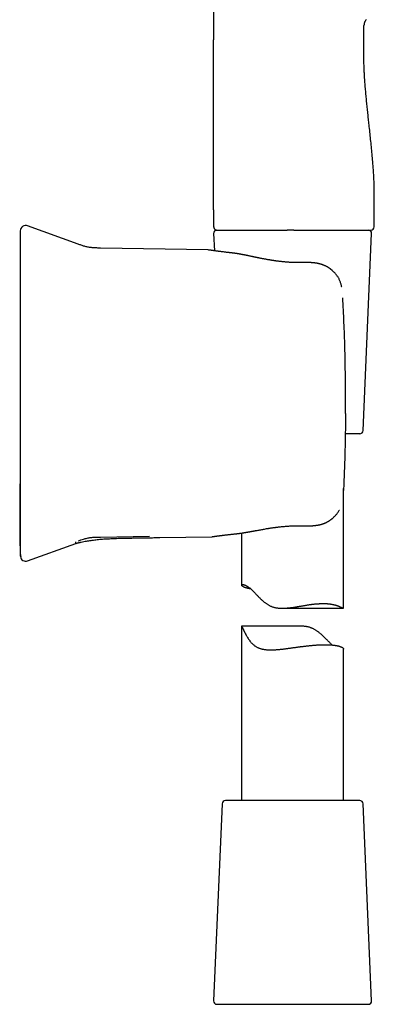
# Model space of a CAD drawing. Header units: millimetres. Extents: x 8 to 822, y 12 to 761.
# Tile 24 of 27: x 579 to 631, y 465 to 610. Entities that reach past the tile are written whole.
import ezdxf

# ---------------------------------------------------------------- set-up
doc = ezdxf.new("R2010")
doc.units = ezdxf.units.MM

msp = doc.modelspace()

# ---------------------------------------------------------------- linework, layer by layer
at = {"color": 7, "linetype": 'Continuous', "lineweight": 30}
for p, q in [((607.71, 726.18), (607.71, 606.78)), ((629.83, 606.78), (629.83, 608.89)), ((607.71, 581.78), (607.71, 579.28)), ((631.33, 579.28), (631.33, 581.78)), ((587.76, 576.72), (580.33, 579.42)), ((608.15, 578.78), (608.21, 578.78)), ((608.2, 578.78), (610.8, 578.78)), ((619.51, 578.78), (620.13, 578.78)), ((620.13, 578.78), (630.83, 578.78)), ((607.7, 578.26), (607.81, 575.74)), ((629.7, 549.26), (630.96, 578.26)), ((606.9, 575.86), (591.06, 576.14)), ((607, 575.85), (606.9, 575.86)), ((620.93, 574), (620.92, 574)), ((626.71, 568.83), (626.71, 568.83)), ((629.2, 548.78), (627.08, 548.78)), ((626.83, 523.14), (626.83, 540.75)), ((591.06, 533.59), (598.27, 533.72)), ((599.78, 533.5), (607.43, 533.64)), ((611.83, 534.18), (611.83, 526.51)), ((580.33, 530.07), (587.41, 532.65)), ((579.31, 530.74), (579.31, 530.74)), ((617.82, 523.1), (626.8, 523.1)), ((611.83, 520.46), (611.83, 494.78)), ((620.45, 520.46), (611.84, 520.46)), ((626.83, 494.78), (626.83, 517.1)), ((625.61, 494.78), (609.46, 494.78)), ((629.2, 494.78), (625.61, 494.78)), ((608.96, 494.3), (607.7, 465.3)), ((630.96, 465.3), (629.7, 494.3)), ((608.2, 464.78), (630.46, 464.78))]:
    msp.add_line(p, q, dxfattribs=at)
at = {"color": 7, "linetype": 'Continuous', "lineweight": 30, "flags": 128}
msp.add_lwpolyline([(607.71, 581.78), (607.71, 590.28), (607.71, 595.78), (607.71, 601.28), (607.71, 606.78)], dxfattribs=at)
at = {"color": 7, "linetype": 'Continuous', "lineweight": 30}
for centre, radius, start, end in [((580.06, 578.67), 0.8, 69.9494, 180), ((608.2, 578.28), 0.5, 90, 182.4813), ((630.46, 578.28), 0.5, 357.5187, 90), ((630.83, 579.28), 0.5, 270, 0), ((629.2, 549.28), 0.5, 270, 357.5187), ((580.06, 530.82), 0.8, 187.6436, 290.0413), ((609.46, 494.28), 0.5, 90, 177.5187), ((629.2, 494.28), 0.5, 2.4813, 90), ((608.2, 465.28), 0.5, 177.5187, 270), ((630.46, 465.28), 0.5, 270, 2.4813)]:
    msp.add_arc(centre, radius, start, end, dxfattribs=at)
for points, knots in [([(630.13, 609.77), (630.1, 609.73), (630.06, 609.67), (630, 609.56), (629.94, 609.46), (629.9, 609.35), (629.87, 609.25), (629.85, 609.15), (629.84, 609.06), (629.83, 608.97), (629.83, 608.91), (629.83, 608.89)], [0, 0, 0, 0, 0.1274503, 0.2560089, 0.3826335, 0.5045379, 0.619569, 0.7247059, 0.8220895, 0.9129966, 1, 1, 1, 1]), ([(631.33, 581.78), (631.33, 582.05), (631.33, 582.59), (631.35, 583.39), (631.35, 584.19), (631.34, 584.99), (631.32, 585.78), (631.28, 586.56), (631.24, 587.34), (631.18, 588.11), (631.11, 588.98), (631.03, 589.96), (630.92, 591.05), (630.81, 592.13), (630.7, 593.21), (630.59, 594.21), (630.49, 595.14), (630.4, 595.99), (630.31, 596.85), (630.22, 597.71), (630.14, 598.57), (630.06, 599.44), (629.99, 600.31), (629.93, 601.12), (629.89, 601.88), (629.85, 602.57), (629.83, 603.27), (629.82, 603.97), (629.81, 604.67), (629.82, 605.37), (629.83, 606.08), (629.83, 606.55), (629.83, 606.78)], [0, 0, 0, 0, 0.032087, 0.064132, 0.096112, 0.127996, 0.159757, 0.190826, 0.221771, 0.252587, 0.283274, 0.326914, 0.370361, 0.413658, 0.456854, 0.5, 0.534319, 0.568662, 0.603057, 0.637527, 0.672097, 0.706788, 0.741624, 0.776625, 0.804242, 0.831959, 0.859774, 0.887687, 0.915687, 0.943752, 0.97186, 1, 1, 1, 1]), ([(579.26, 578.67), (579.26, 578.67), (579.26, 578.67), (579.26, 578.65), (579.26, 578.63), (579.26, 578.59), (579.26, 578.54), (579.26, 578.47), (579.26, 578.39), (579.26, 578.3), (579.26, 578.19), (579.26, 578.08), (579.26, 577.96), (579.26, 577.82), (579.26, 577.72), (579.26, 577.67)], [0, 0, 0, 0, 0.0379219, 0.120131, 0.2022888, 0.2844066, 0.3664954, 0.4485665, 0.5306311, 0.6127004, 0.6900945, 0.7675121, 0.8449626, 0.9224555, 1, 1, 1, 1]), ([(607.71, 579.28), (607.71, 579.26), (607.71, 579.22), (607.72, 579.16), (607.74, 579.1), (607.77, 579.05), (607.79, 579.01), (607.82, 578.97), (607.86, 578.93), (607.89, 578.89), (607.94, 578.86), (607.98, 578.84), (608.03, 578.81), (608.07, 578.8), (608.1, 578.79), (608.1, 578.79)], [0, 0, 0, 0, 0.089254, 0.182377, 0.278844, 0.353013, 0.428353, 0.504494, 0.581043, 0.657591, 0.733733, 0.809072, 0.883241, 0.979708, 1, 1, 1, 1]), ([(607.72, 579.28), (607.72, 579.26), (607.72, 579.23), (607.73, 579.18), (607.74, 579.14), (607.75, 579.1), (607.77, 579.05), (607.8, 579), (607.84, 578.95), (607.88, 578.91), (607.91, 578.88), (607.94, 578.86), (607.97, 578.85), (607.99, 578.84), (608, 578.83), (608.01, 578.83), (608.03, 578.82), (608.05, 578.81), (608.07, 578.8), (608.1, 578.79), (608.13, 578.79), (608.16, 578.78), (608.17, 578.78), (608.19, 578.78)], [0, 0, 0, 0, 0.058519, 0.108762, 0.149536, 0.180615, 0.239264, 0.29962, 0.360383, 0.421092, 0.461623, 0.501399, 0.533386, 0.551111, 0.563909, 0.576351, 0.59053, 0.626345, 0.674217, 0.73519, 0.809705, 0.897951, 1, 1, 1, 1]), ([(608.21, 578.78), (608.21, 578.78), (608.21, 578.78), (608.22, 578.78), (608.22, 578.78), (608.23, 578.78), (608.24, 578.78), (608.25, 578.78), (608.28, 578.78), (608.33, 578.78), (608.4, 578.78), (608.49, 578.78), (608.6, 578.78), (608.75, 578.78), (608.94, 578.78), (609.17, 578.78), (609.41, 578.78), (609.66, 578.78), (609.9, 578.78), (610.13, 578.78), (610.36, 578.78), (610.61, 578.78), (610.87, 578.78), (611.14, 578.78), (611.43, 578.78), (611.72, 578.78), (612.02, 578.78), (612.32, 578.78), (612.58, 578.78), (612.78, 578.78), (612.93, 578.78), (613.07, 578.78), (613.21, 578.78), (613.35, 578.78), (613.52, 578.78), (613.63, 578.78), (613.7, 578.78)], [0, 0, 0, 0, 0.0165, 0.031181, 0.044045, 0.055092, 0.065243, 0.078086, 0.108867, 0.139912, 0.176507, 0.213163, 0.249928, 0.299691, 0.349449, 0.399328, 0.449455, 0.499955, 0.535592, 0.571181, 0.606767, 0.642395, 0.678109, 0.713956, 0.749979, 0.786178, 0.821434, 0.855796, 0.888961, 0.90426, 0.920305, 0.937101, 0.948973, 0.963336, 0.980345, 1, 1, 1, 1]), ([(613.7, 578.78), (613.74, 578.78), (613.84, 578.78), (613.98, 578.78), (614.13, 578.78), (614.28, 578.78), (614.44, 578.78), (614.59, 578.78), (614.74, 578.78), (614.88, 578.78), (615.03, 578.78), (615.18, 578.78), (615.28, 578.78), (615.33, 578.78)], [0, 0, 0, 0, 0.08784, 0.178167, 0.271018, 0.366427, 0.464424, 0.557562, 0.644777, 0.735418, 0.82009, 0.907653, 1, 1, 1, 1]), ([(615.33, 578.78), (615.39, 578.78), (615.5, 578.78), (615.66, 578.78), (615.81, 578.78), (615.94, 578.78), (616.05, 578.78), (616.17, 578.78), (616.34, 578.78), (616.57, 578.78), (616.84, 578.78), (617.07, 578.78), (617.25, 578.78), (617.39, 578.78), (617.52, 578.78), (617.64, 578.78), (617.76, 578.78), (617.87, 578.78), (618.01, 578.78), (618.17, 578.78), (618.35, 578.78), (618.48, 578.78), (618.55, 578.78)], [0, 0, 0, 0, 0.057035, 0.108723, 0.155067, 0.196068, 0.231729, 0.26782, 0.31096, 0.39234, 0.476729, 0.563564, 0.605767, 0.646915, 0.687013, 0.72607, 0.760534, 0.791798, 0.834437, 0.883348, 0.938535, 1, 1, 1, 1]), ([(619.51, 578.78), (619.42, 578.78), (619.24, 578.78), (618.99, 578.78), (618.76, 578.78), (618.62, 578.78), (618.55, 578.78)], [0, 0, 0, 0, 0.280083, 0.559971, 0.779912, 1, 1, 1, 1]), ([(579.26, 577.99), (579.26, 577.76), (579.26, 577.18), (579.26, 576.26), (579.26, 575.22), (579.26, 574.19), (579.26, 573.19), (579.26, 572.2), (579.26, 571.24), (579.26, 570.29), (579.26, 569.34), (579.26, 568.41), (579.26, 567.48), (579.26, 566.57), (579.26, 565.68), (579.26, 564.79), (579.26, 563.93), (579.26, 563.08), (579.26, 562.24), (579.26, 561.41), (579.26, 560.61), (579.26, 559.81), (579.26, 559.03), (579.26, 558.27), (579.26, 557.54), (579.25, 556.85), (579.25, 556.19), (579.25, 555.54), (579.25, 554.9), (579.25, 554.28), (579.25, 553.65), (579.25, 553.01), (579.25, 552.38), (579.25, 551.76), (579.25, 551.15), (579.25, 550.56), (579.25, 549.99), (579.25, 549.43), (579.25, 548.89), (579.24, 548.36), (579.24, 547.85), (579.24, 547.34), (579.24, 546.85), (579.24, 546.37), (579.24, 545.91), (579.24, 545.46), (579.23, 545.03), (579.23, 544.61), (579.23, 544.2), (579.23, 543.81), (579.23, 543.44), (579.22, 543.08), (579.22, 542.74), (579.22, 542.42), (579.22, 542.12), (579.22, 541.84), (579.22, 541.58), (579.21, 541.32), (579.21, 541.08), (579.21, 540.86), (579.21, 540.65), (579.21, 540.45), (579.21, 540.26), (579.21, 540.09), (579.2, 539.91), (579.2, 539.71), (579.2, 539.48), (579.2, 539.23), (579.2, 538.93), (579.19, 538.59), (579.19, 538.24), (579.18, 537.92), (579.18, 537.63), (579.18, 537.38), (579.18, 537.12), (579.17, 536.86), (579.17, 536.59), (579.17, 536.33), (579.17, 536.06), (579.17, 535.79), (579.17, 535.58), (579.17, 535.43), (579.17, 535.35), (579.17, 535.27), (579.17, 535.21), (579.17, 535.15), (579.17, 535.11), (579.17, 535.08), (579.17, 535.05), (579.17, 535), (579.17, 534.95), (579.17, 534.9), (579.17, 534.83), (579.17, 534.76), (579.17, 534.67), (579.17, 534.57), (579.17, 534.47), (579.18, 534.36), (579.18, 534.23), (579.18, 534.07), (579.18, 533.88), (579.19, 533.69), (579.19, 533.52), (579.19, 533.4), (579.19, 533.31), (579.19, 533.23), (579.2, 533.17), (579.2, 533.11), (579.2, 533.07), (579.2, 533.03), (579.2, 533.01), (579.2, 533), (579.2, 533), (579.2, 532.99), (579.2, 532.99), (579.2, 532.99), (579.2, 532.98), (579.2, 532.98), (579.2, 532.97), (579.2, 532.96), (579.2, 532.95), (579.2, 532.94), (579.2, 532.93), (579.2, 532.92), (579.2, 532.91), (579.21, 532.91), (579.21, 532.9), (579.21, 532.89), (579.21, 532.88), (579.21, 532.87), (579.21, 532.87), (579.21, 532.86), (579.21, 532.86), (579.21, 532.85), (579.21, 532.84), (579.21, 532.83), (579.21, 532.81), (579.21, 532.79), (579.21, 532.76), (579.21, 532.73), (579.21, 532.7), (579.21, 532.67), (579.21, 532.63), (579.21, 532.59), (579.21, 532.54), (579.21, 532.5), (579.21, 532.45), (579.21, 532.39), (579.21, 532.33), (579.21, 532.27), (579.22, 532.21), (579.22, 532.14), (579.22, 532.07), (579.22, 531.99), (579.22, 531.92), (579.22, 531.84), (579.22, 531.77), (579.22, 531.7), (579.22, 531.62), (579.23, 531.54), (579.23, 531.47), (579.23, 531.41), (579.23, 531.36), (579.23, 531.32), (579.23, 531.29), (579.23, 531.26), (579.23, 531.23), (579.23, 531.2), (579.23, 531.16), (579.23, 531.13), (579.23, 531.1), (579.24, 531.07), (579.24, 531.04), (579.24, 531.01), (579.24, 530.99), (579.24, 530.97), (579.25, 530.95), (579.25, 530.94), (579.25, 530.93), (579.25, 530.92), (579.25, 530.91), (579.25, 530.91), (579.25, 530.9), (579.25, 530.9), (579.25, 530.89), (579.25, 530.89), (579.25, 530.88), (579.26, 530.87), (579.26, 530.87), (579.26, 530.86), (579.26, 530.85), (579.26, 530.84), (579.26, 530.83), (579.26, 530.82), (579.26, 530.82), (579.26, 530.81), (579.26, 530.8), (579.26, 530.8), (579.26, 530.8), (579.26, 530.79), (579.26, 530.78), (579.26, 530.77), (579.27, 530.76), (579.27, 530.74), (579.27, 530.73), (579.27, 530.72), (579.27, 530.72)], [0, 0, 0, 0, 0.012577, 0.032072, 0.051296, 0.070249, 0.088931, 0.107016, 0.124839, 0.142401, 0.159701, 0.177085, 0.194197, 0.211036, 0.227603, 0.243898, 0.259921, 0.275671, 0.29115, 0.306356, 0.32129, 0.335952, 0.350341, 0.364458, 0.378304, 0.390756, 0.402979, 0.414974, 0.42674, 0.438278, 0.449587, 0.461636, 0.473415, 0.484923, 0.49616, 0.507126, 0.517633, 0.527878, 0.537861, 0.547584, 0.557235, 0.566614, 0.575721, 0.584556, 0.593119, 0.60141, 0.609428, 0.617175, 0.62465, 0.631852, 0.638783, 0.645441, 0.651828, 0.657942, 0.663308, 0.668446, 0.673355, 0.678036, 0.682489, 0.686713, 0.690599, 0.69427, 0.697726, 0.700966, 0.703998, 0.707985, 0.71212, 0.716405, 0.722377, 0.728617, 0.735127, 0.741905, 0.74645, 0.751109, 0.755881, 0.760767, 0.765732, 0.770648, 0.775506, 0.78078, 0.786001, 0.787632, 0.789219, 0.790656, 0.791936, 0.79306, 0.793684, 0.79428, 0.795007, 0.795887, 0.796921, 0.798111, 0.799455, 0.800955, 0.803042, 0.805218, 0.807458, 0.80976, 0.812125, 0.816075, 0.820188, 0.824466, 0.828907, 0.831076, 0.833003, 0.834687, 0.836129, 0.837327, 0.838282, 0.838994, 0.839465, 0.839611, 0.839699, 0.839736, 0.839774, 0.839864, 0.839981, 0.84013, 0.840532, 0.841296, 0.842325, 0.843623, 0.845191, 0.84703, 0.84914, 0.851521, 0.854174, 0.857098, 0.859765, 0.862623, 0.865674, 0.868916, 0.872351, 0.875878, 0.879281, 0.882553, 0.886483, 0.890208, 0.893733, 0.897059, 0.900189, 0.902976, 0.905594, 0.908049, 0.910346, 0.912491, 0.914493, 0.916362, 0.91811, 0.919753, 0.92131, 0.922802, 0.924253, 0.92569, 0.927139, 0.928552, 0.929892, 0.931163, 0.932364, 0.934039, 0.935569, 0.936512, 0.937399, 0.938246, 0.938901, 0.939588, 0.94032, 0.941107, 0.942254, 0.943527, 0.944936, 0.946817, 0.948916, 0.951239, 0.953792, 0.956578, 0.958976, 0.961528, 0.964233, 0.967092, 0.970106, 0.973271, 0.976357, 0.979517, 0.982431, 0.9851, 0.987523, 0.989701, 0.991539, 0.993156, 0.994555, 0.995737, 0.996701, 0.997451, 0.997876, 0.998189, 0.998307, 0.998404, 0.998485, 0.998562, 0.998664, 0.998902, 0.999148, 0.999466, 0.999906, 1, 1, 1, 1]), ([(579.26, 577.67), (579.26, 577.65), (579.26, 577.61), (579.26, 577.54), (579.26, 577.45), (579.26, 577.35), (579.26, 577.24), (579.26, 577.12), (579.26, 576.98), (579.26, 576.84), (579.26, 576.68), (579.26, 576.51), (579.26, 576.32), (579.26, 576.12), (579.26, 575.92), (579.26, 575.7), (579.26, 575.47), (579.26, 575.23), (579.26, 574.98), (579.26, 574.72), (579.26, 574.45), (579.26, 574.17), (579.26, 573.87), (579.26, 573.57), (579.26, 573.26), (579.26, 572.95), (579.26, 572.63), (579.26, 572.31), (579.26, 571.97), (579.26, 571.63), (579.26, 571.28), (579.26, 570.93), (579.26, 570.57), (579.26, 570.21), (579.26, 569.85), (579.26, 569.48), (579.26, 569.11), (579.26, 568.87), (579.26, 568.74)], [0, 0, 0, 0, 0.02816, 0.056259, 0.084332, 0.112412, 0.140499, 0.167999, 0.195436, 0.222846, 0.25026, 0.278291, 0.306222, 0.334091, 0.361934, 0.389951, 0.417529, 0.445032, 0.472497, 0.49996, 0.527896, 0.55585, 0.583863, 0.611974, 0.639974, 0.667308, 0.694683, 0.722137, 0.749702, 0.777594, 0.805498, 0.833447, 0.861477, 0.889579, 0.917151, 0.944724, 0.972329, 1, 1, 1, 1]), ([(591.06, 576.14), (590.97, 576.14), (590.79, 576.14), (590.52, 576.15), (590.25, 576.16), (589.98, 576.18), (589.71, 576.2), (589.45, 576.24), (589.19, 576.28), (588.94, 576.34), (588.7, 576.4), (588.46, 576.47), (588.23, 576.55), (587.99, 576.63), (587.84, 576.69), (587.76, 576.72)], [0, 0, 0, 0, 0.0798106, 0.1596525, 0.2395567, 0.3195811, 0.3998214, 0.4802684, 0.5607001, 0.6342301, 0.7074997, 0.7806368, 0.853741, 0.9268587, 1, 1, 1, 1]), ([(610.39, 575.42), (610.38, 575.42), (610.34, 575.42), (610.3, 575.43), (610.26, 575.43), (610.23, 575.44), (610.21, 575.44), (610.19, 575.44), (610.17, 575.44), (610.13, 575.45), (610.09, 575.45), (610.04, 575.46), (609.98, 575.47), (609.91, 575.47), (609.84, 575.48), (609.77, 575.49), (609.69, 575.5), (609.57, 575.51), (609.39, 575.53), (609.18, 575.56), (608.97, 575.59), (608.78, 575.61), (608.61, 575.63), (608.44, 575.65), (608.28, 575.68), (608.13, 575.7), (607.99, 575.71), (607.86, 575.73), (607.74, 575.75), (607.63, 575.76), (607.53, 575.78), (607.45, 575.79), (607.37, 575.8), (607.31, 575.81), (607.26, 575.82), (607.22, 575.82), (607.19, 575.83), (607.16, 575.83), (607.14, 575.83), (607.12, 575.84), (607.1, 575.84), (607.08, 575.84), (607.06, 575.85), (607.04, 575.85), (607.03, 575.85), (607.01, 575.85), (607.01, 575.85), (607, 575.85), (607, 575.85)], [0, 0, 0, 0, 0.008374, 0.015446, 0.021216, 0.025683, 0.028848, 0.030817, 0.035337, 0.040581, 0.047768, 0.05598, 0.065218, 0.076255, 0.08847, 0.10127, 0.114156, 0.127126, 0.16623, 0.206089, 0.246705, 0.283614, 0.320986, 0.358325, 0.395593, 0.432793, 0.469929, 0.50604, 0.542067, 0.577991, 0.613167, 0.647115, 0.679837, 0.711335, 0.733608, 0.755227, 0.776192, 0.789106, 0.803435, 0.819179, 0.836336, 0.855301, 0.875738, 0.897646, 0.921027, 0.945879, 0.972203, 1, 1, 1, 1]), ([(620.93, 574), (620.84, 573.99), (620.67, 573.99), (620.43, 573.99), (620.19, 573.99), (619.96, 573.99), (619.75, 573.99), (619.54, 574), (619.34, 574.01), (619.15, 574.02), (618.96, 574.03), (618.79, 574.04), (618.63, 574.05), (618.46, 574.06), (618.28, 574.08), (618.08, 574.1), (617.88, 574.12), (617.67, 574.14), (617.46, 574.17), (617.28, 574.19), (617.13, 574.21), (617.03, 574.22), (616.92, 574.23), (616.83, 574.25), (616.74, 574.26), (616.67, 574.27), (616.61, 574.28), (616.56, 574.29), (616.51, 574.29), (616.46, 574.3), (616.4, 574.31), (616.32, 574.32), (616.23, 574.34), (616.14, 574.35), (616.02, 574.37), (615.87, 574.4), (615.68, 574.43), (615.49, 574.46), (615.3, 574.5), (615.09, 574.54), (614.9, 574.57), (614.72, 574.61), (614.56, 574.64), (614.42, 574.67), (614.28, 574.7), (614.16, 574.72), (614.06, 574.74), (613.97, 574.76), (613.88, 574.78), (613.78, 574.8), (613.68, 574.82), (613.57, 574.85), (613.46, 574.87), (613.34, 574.89), (613.21, 574.92), (613.08, 574.95), (612.95, 574.98), (612.83, 575), (612.74, 575.02), (612.65, 575.04), (612.58, 575.05), (612.51, 575.07), (612.45, 575.08), (612.39, 575.09), (612.32, 575.1), (612.25, 575.12), (612.17, 575.13), (612.07, 575.15), (611.97, 575.17), (611.88, 575.19), (611.81, 575.2), (611.75, 575.21), (611.71, 575.22), (611.66, 575.23), (611.63, 575.24), (611.6, 575.24), (611.57, 575.25), (611.53, 575.25), (611.49, 575.26), (611.43, 575.27), (611.38, 575.28), (611.32, 575.29), (611.25, 575.3), (611.18, 575.31), (611.12, 575.32), (611.05, 575.33), (611, 575.34), (610.96, 575.35), (610.93, 575.35), (610.91, 575.35), (610.88, 575.36), (610.86, 575.36), (610.83, 575.36), (610.79, 575.37), (610.74, 575.38), (610.69, 575.38), (610.63, 575.39), (610.58, 575.4), (610.52, 575.4), (610.46, 575.41), (610.42, 575.42), (610.39, 575.42)], [0, 0, 0, 0, 0.02226, 0.043592, 0.06399, 0.083452, 0.101974, 0.119554, 0.136191, 0.153399, 0.169461, 0.184375, 0.19814, 0.210756, 0.227739, 0.244816, 0.262413, 0.280532, 0.299175, 0.318344, 0.327712, 0.337201, 0.346589, 0.355089, 0.362633, 0.36911, 0.374662, 0.379289, 0.38299, 0.386815, 0.39243, 0.399814, 0.407685, 0.415883, 0.424409, 0.440416, 0.457155, 0.474567, 0.492656, 0.511446, 0.530835, 0.546781, 0.561788, 0.575851, 0.58896, 0.601112, 0.609985, 0.618262, 0.626641, 0.636279, 0.647197, 0.657274, 0.668244, 0.680108, 0.692868, 0.706527, 0.721035, 0.731912, 0.741762, 0.750585, 0.758377, 0.765139, 0.770867, 0.777392, 0.784252, 0.791774, 0.80035, 0.810518, 0.821807, 0.833995, 0.839381, 0.844924, 0.850536, 0.855376, 0.8594, 0.862356, 0.865301, 0.869293, 0.87415, 0.879875, 0.886311, 0.892701, 0.900622, 0.908305, 0.91575, 0.922956, 0.929675, 0.933529, 0.936943, 0.939917, 0.94245, 0.944909, 0.947957, 0.952981, 0.958905, 0.965042, 0.971328, 0.977763, 0.984557, 0.991968, 1, 1, 1, 1]), ([(626.56, 570.37), (626.56, 570.37), (626.55, 570.45), (626.52, 570.6), (626.46, 570.82), (626.4, 571.03), (626.32, 571.23), (626.24, 571.42), (626.16, 571.6), (626.06, 571.77), (625.96, 571.93), (625.86, 572.09), (625.75, 572.23), (625.64, 572.36), (625.53, 572.49), (625.42, 572.6), (625.31, 572.7), (625.22, 572.79), (625.15, 572.84), (625.11, 572.88), (625.07, 572.91), (625.04, 572.94), (625.02, 572.95), (625, 572.97), (624.98, 572.98), (624.96, 573), (624.93, 573.03), (624.88, 573.06), (624.83, 573.1), (624.77, 573.14), (624.7, 573.19), (624.64, 573.23), (624.55, 573.29), (624.45, 573.35), (624.33, 573.42), (624.21, 573.48), (624.08, 573.54), (623.96, 573.59), (623.84, 573.64), (623.74, 573.68), (623.65, 573.71), (623.59, 573.73), (623.54, 573.75), (623.48, 573.76), (623.42, 573.78), (623.34, 573.8), (623.25, 573.83), (623.15, 573.85), (623.04, 573.87), (622.94, 573.89), (622.85, 573.91), (622.77, 573.92), (622.69, 573.93), (622.63, 573.94), (622.58, 573.94), (622.54, 573.95), (622.51, 573.95), (622.49, 573.95), (622.47, 573.96), (622.45, 573.96), (622.42, 573.96), (622.38, 573.97), (622.34, 573.97), (622.28, 573.97), (622.21, 573.98), (622.14, 573.98), (622.04, 573.99), (621.93, 574), (621.8, 574), (621.65, 574), (621.49, 574), (621.31, 574), (621.12, 574), (620.99, 574), (620.92, 573.99)], [0, 0, 0, 0, 0.0007672, 0.0320324, 0.062671, 0.0927492, 0.1221845, 0.150978, 0.1791856, 0.2068489, 0.2338153, 0.2600042, 0.2853303, 0.3096855, 0.3329792, 0.3551387, 0.376107, 0.3958422, 0.4049066, 0.4127513, 0.4193659, 0.4247513, 0.4289088, 0.4318545, 0.4344754, 0.4383803, 0.444275, 0.4517716, 0.4608612, 0.4715182, 0.4826604, 0.4935965, 0.5043252, 0.523453, 0.5418799, 0.5596075, 0.5781662, 0.5959997, 0.6131525, 0.6296561, 0.6394549, 0.6481739, 0.6558051, 0.6629273, 0.6711775, 0.6820373, 0.6943489, 0.7078062, 0.7223855, 0.7380593, 0.7484064, 0.7591753, 0.7693562, 0.7780228, 0.7838723, 0.7887623, 0.7926958, 0.795675, 0.7978649, 0.8010172, 0.8048959, 0.8095002, 0.815251, 0.8225037, 0.8312545, 0.8414986, 0.8532312, 0.8684563, 0.8856115, 0.9046889, 0.9256794, 0.9485719, 0.973352, 1, 1, 1, 1]), ([(579.26, 568.74), (579.26, 568.38), (579.26, 567.65), (579.26, 566.56), (579.26, 565.46), (579.26, 564.37), (579.26, 563.27), (579.26, 562.18), (579.26, 561.08), (579.26, 559.96), (579.26, 558.83), (579.26, 557.68), (579.26, 556.52), (579.26, 555.37), (579.26, 554.21), (579.26, 553.06), (579.26, 551.9), (579.26, 550.75), (579.26, 549.6), (579.26, 548.45), (579.26, 547.3), (579.26, 546.17), (579.26, 545.07), (579.26, 543.99), (579.26, 542.91), (579.26, 541.83), (579.26, 541.11), (579.26, 540.75)], [0, 0, 0, 0, 0.03925, 0.078474, 0.117677, 0.156863, 0.196039, 0.235208, 0.274375, 0.313545, 0.35459, 0.395649, 0.436728, 0.477833, 0.518961, 0.560066, 0.601144, 0.642203, 0.683248, 0.724283, 0.765316, 0.80635, 0.845047, 0.883756, 0.922481, 0.961228, 1, 1, 1, 1]), ([(627.09, 557.87), (627.08, 558.48), (627.06, 559.7), (627.02, 561.53), (626.96, 563.36), (626.89, 565.18), (626.81, 567.01), (626.75, 568.22), (626.72, 568.83)], [0, 0, 0, 0, 0.166684, 0.33335, 0.500006, 0.666661, 0.833323, 1, 1, 1, 1]), ([(627.12, 551.8), (627.12, 552.09), (627.13, 552.67), (627.13, 553.54), (627.13, 554.4), (627.12, 555.27), (627.12, 556.14), (627.11, 557.01), (627.1, 557.58), (627.09, 557.87)], [0, 0, 0, 0, 0.142932, 0.28579, 0.428603, 0.571401, 0.714214, 0.85707, 1, 1, 1, 1]), ([(627.12, 551.8), (627.12, 551.39), (627.11, 550.58), (627.09, 549.34), (627.07, 548.1), (627.04, 546.84), (627.01, 545.57), (626.97, 544.3), (626.93, 543.03), (626.87, 541.74), (626.84, 540.88), (626.82, 540.44)], [0, 0, 0, 0, 0.107289, 0.215764, 0.325425, 0.436275, 0.548314, 0.659511, 0.771857, 0.885353, 1, 1, 1, 1]), ([(579.26, 540.75), (579.26, 540.62), (579.26, 540.37), (579.26, 540), (579.26, 539.63), (579.26, 539.26), (579.26, 538.9), (579.26, 538.54), (579.26, 538.19), (579.26, 537.85), (579.26, 537.51), (579.26, 537.18), (579.26, 536.85), (579.26, 536.52), (579.26, 536.21), (579.26, 535.9), (579.26, 535.6), (579.26, 535.31), (579.26, 535.04), (579.26, 534.77), (579.26, 534.51), (579.26, 534.25), (579.26, 534.01), (579.26, 533.78), (579.26, 533.56), (579.26, 533.36), (579.26, 533.16), (579.26, 532.98), (579.26, 532.81), (579.26, 532.65), (579.26, 532.5), (579.26, 532.37), (579.26, 532.24), (579.26, 532.13), (579.26, 532.03), (579.26, 531.95), (579.26, 531.88), (579.26, 531.84), (579.26, 531.82)], [0, 0, 0, 0, 0.0281602, 0.0562595, 0.084332, 0.1124124, 0.1404993, 0.1679985, 0.1954363, 0.2228457, 0.2502602, 0.2782907, 0.306222, 0.3340908, 0.3619339, 0.3899507, 0.4175295, 0.4450323, 0.4724967, 0.4999601, 0.5278956, 0.55585, 0.5838631, 0.6119743, 0.6399741, 0.6673075, 0.6946834, 0.7221365, 0.7497016, 0.7775944, 0.8054977, 0.8334468, 0.8614766, 0.8895786, 0.917151, 0.9447236, 0.972329, 1, 1, 1, 1]), ([(621.01, 535.25), (621.06, 535.25), (621.17, 535.24), (621.33, 535.24), (621.47, 535.24), (621.6, 535.24), (621.72, 535.24), (621.82, 535.24), (621.91, 535.24), (621.99, 535.24), (622.06, 535.25), (622.11, 535.25), (622.15, 535.25), (622.17, 535.25), (622.19, 535.25), (622.2, 535.25), (622.22, 535.25), (622.25, 535.26), (622.3, 535.26), (622.34, 535.26), (622.4, 535.27), (622.47, 535.27), (622.57, 535.28), (622.69, 535.29), (622.8, 535.31), (622.9, 535.32), (622.98, 535.33), (623.06, 535.35), (623.14, 535.36), (623.21, 535.38), (623.27, 535.39), (623.31, 535.4), (623.35, 535.41), (623.37, 535.41), (623.4, 535.42), (623.42, 535.43), (623.46, 535.44), (623.5, 535.45), (623.56, 535.46), (623.62, 535.48), (623.68, 535.5), (623.74, 535.52), (623.82, 535.55), (623.91, 535.58), (624, 535.61), (624.1, 535.66), (624.2, 535.7), (624.3, 535.75), (624.39, 535.8), (624.47, 535.84), (624.52, 535.87), (624.56, 535.89), (624.6, 535.91), (624.62, 535.93), (624.65, 535.94), (624.67, 535.95), (624.69, 535.97), (624.73, 535.99), (624.77, 536.02), (624.83, 536.06), (624.89, 536.1), (624.95, 536.15), (625.02, 536.2), (625.1, 536.26), (625.18, 536.32), (625.25, 536.39), (625.36, 536.49), (625.5, 536.62), (625.67, 536.79), (625.82, 536.97), (625.95, 537.14), (626.08, 537.33), (626.16, 537.47), (626.21, 537.55), (626.21, 537.56)], [0, 0, 0, 0, 0.0270737, 0.0521205, 0.0751244, 0.0960731, 0.1149573, 0.1317696, 0.1465039, 0.1591549, 0.1697178, 0.1781884, 0.1838984, 0.1879904, 0.1904633, 0.192407, 0.1955872, 0.2000294, 0.2068874, 0.2151672, 0.2235602, 0.2319356, 0.2518076, 0.271586, 0.2918398, 0.3044987, 0.3175434, 0.3309798, 0.344815, 0.3587227, 0.366674, 0.3734805, 0.3791372, 0.38364, 0.3869864, 0.3906972, 0.3963981, 0.4039967, 0.4135072, 0.424531, 0.4354227, 0.4460102, 0.4562912, 0.4743363, 0.4913287, 0.5072515, 0.5268758, 0.545026, 0.5619883, 0.5777276, 0.5861614, 0.59418, 0.6011115, 0.6064215, 0.6101371, 0.613848, 0.6184006, 0.6260422, 0.635294, 0.6461679, 0.6586754, 0.6722914, 0.6874419, 0.7039816, 0.7208904, 0.7379645, 0.7551956, 0.7963827, 0.8382141, 0.8766173, 0.9151917, 0.953749, 0.9921896, 1, 1, 1, 1]), ([(611.06, 534.08), (611.08, 534.08), (611.13, 534.08), (611.19, 534.09), (611.25, 534.1), (611.29, 534.1), (611.33, 534.11), (611.38, 534.11), (611.44, 534.12), (611.51, 534.13), (611.58, 534.14), (611.65, 534.15), (611.71, 534.16), (611.76, 534.16), (611.82, 534.17), (611.89, 534.18), (611.97, 534.2), (612.05, 534.21), (612.13, 534.22), (612.21, 534.23), (612.29, 534.25), (612.37, 534.26), (612.43, 534.27), (612.5, 534.28), (612.56, 534.29), (612.64, 534.3), (612.72, 534.32), (612.82, 534.34), (612.9, 534.35), (612.98, 534.37), (613.05, 534.38), (613.12, 534.39), (613.19, 534.4), (613.26, 534.42), (613.33, 534.43), (613.38, 534.44), (613.42, 534.44), (613.45, 534.45), (613.48, 534.46), (613.5, 534.46), (613.52, 534.46), (613.55, 534.47), (613.59, 534.48), (613.65, 534.49), (613.72, 534.5), (613.79, 534.51), (613.92, 534.54), (614.12, 534.57), (614.39, 534.62), (614.66, 534.67), (614.93, 534.72), (615.2, 534.77), (615.49, 534.82), (615.72, 534.86), (615.91, 534.89), (616.05, 534.91), (616.18, 534.93), (616.32, 534.95), (616.47, 534.97), (616.63, 534.99), (616.79, 535.01), (616.97, 535.04), (617.16, 535.06), (617.36, 535.08), (617.57, 535.11), (617.79, 535.13), (618.03, 535.15), (618.28, 535.17), (618.53, 535.19), (618.78, 535.21), (619.03, 535.22), (619.29, 535.24), (619.56, 535.25), (619.84, 535.25), (620.12, 535.26), (620.41, 535.26), (620.71, 535.26), (620.91, 535.25), (621.01, 535.25)], [0, 0, 0, 0, 0.00886, 0.016651, 0.023376, 0.02904, 0.033664, 0.037857, 0.047138, 0.055575, 0.064529, 0.07235, 0.07905, 0.084506, 0.091416, 0.099981, 0.109207, 0.118632, 0.128256, 0.137839, 0.146879, 0.155365, 0.163261, 0.170438, 0.17695, 0.185271, 0.194811, 0.205525, 0.216937, 0.224115, 0.2315, 0.239094, 0.246894, 0.254901, 0.26248, 0.267524, 0.271764, 0.275202, 0.277837, 0.27967, 0.281224, 0.284896, 0.289718, 0.295689, 0.302809, 0.310481, 0.318163, 0.345678, 0.373314, 0.401061, 0.42786, 0.455269, 0.483272, 0.511848, 0.524871, 0.538023, 0.551303, 0.564712, 0.578473, 0.593239, 0.609049, 0.625804, 0.643589, 0.662403, 0.682244, 0.703111, 0.725005, 0.747922, 0.771863, 0.794182, 0.817321, 0.841278, 0.866051, 0.89164, 0.917563, 0.944267, 0.971747, 1, 1, 1, 1]), ([(587.76, 533.01), (587.89, 533.06), (588.15, 533.16), (588.51, 533.27), (588.82, 533.36), (589.1, 533.43), (589.37, 533.48), (589.65, 533.52), (589.94, 533.55), (590.26, 533.57), (590.64, 533.58), (590.92, 533.59), (591.06, 533.59)], [0, 0, 0, 0, 0.1236756, 0.2477852, 0.330867, 0.4144047, 0.4983841, 0.5824998, 0.6664187, 0.7500366, 0.8751264, 1, 1, 1, 1]), ([(607.43, 533.64), (607.44, 533.64), (607.48, 533.64), (607.51, 533.64), (607.53, 533.65)], [0, 0, 0, 0, 0.44875, 1, 1, 1, 1]), ([(607.53, 533.65), (607.53, 533.65), (607.53, 533.65), (607.54, 533.65), (607.55, 533.65), (607.56, 533.65), (607.57, 533.65), (607.59, 533.65), (607.61, 533.66), (607.63, 533.66), (607.64, 533.66), (607.66, 533.67), (607.68, 533.67), (607.7, 533.67), (607.72, 533.67), (607.74, 533.68), (607.76, 533.68), (607.79, 533.68), (607.85, 533.69), (607.93, 533.7), (608.01, 533.71), (608.09, 533.72), (608.16, 533.73), (608.21, 533.74), (608.27, 533.75), (608.33, 533.75), (608.4, 533.76), (608.47, 533.77), (608.55, 533.78), (608.64, 533.8), (608.74, 533.81), (608.84, 533.82), (608.96, 533.84), (609.09, 533.85), (609.23, 533.87), (609.39, 533.89), (609.55, 533.91), (609.74, 533.93), (609.92, 533.95), (610.09, 533.97), (610.27, 533.99), (610.45, 534.01), (610.64, 534.03), (610.85, 534.06), (610.99, 534.07), (611.06, 534.08)], [0, 0, 0, 0, 0.021996, 0.045001, 0.066917, 0.087743, 0.107476, 0.125792, 0.143051, 0.159252, 0.174394, 0.188753, 0.202007, 0.214156, 0.225238, 0.236041, 0.246881, 0.257757, 0.291977, 0.326547, 0.361464, 0.396725, 0.411931, 0.42826, 0.445875, 0.464776, 0.484961, 0.50643, 0.52785, 0.550413, 0.574118, 0.598966, 0.624956, 0.653768, 0.683863, 0.715239, 0.747894, 0.781825, 0.817029, 0.84558, 0.874912, 0.905022, 0.935909, 0.967569, 1, 1, 1, 1]), ([(587.41, 532.65), (587.42, 532.65), (587.44, 532.65), (587.47, 532.66), (587.5, 532.67), (587.54, 532.68), (587.6, 532.7), (587.68, 532.72), (587.78, 532.74), (587.89, 532.77), (588, 532.79), (588.11, 532.82), (588.31, 532.86), (588.6, 532.92), (588.97, 532.99), (589.33, 533.05), (589.68, 533.1), (590.03, 533.15), (590.4, 533.19), (590.78, 533.23), (591.17, 533.27), (591.57, 533.3), (591.97, 533.32), (592.37, 533.34), (592.78, 533.36), (593.34, 533.39), (594.08, 533.41), (594.97, 533.43), (595.87, 533.45), (596.57, 533.46), (597.07, 533.47), (597.38, 533.47), (597.7, 533.48), (598.03, 533.48), (598.37, 533.49), (598.72, 533.49), (599.09, 533.5), (599.44, 533.5), (599.67, 533.5), (599.78, 533.5)], [0, 0, 0, 0, 0.002127, 0.005032, 0.007807, 0.010754, 0.013873, 0.021904, 0.030885, 0.039706, 0.048906, 0.058042, 0.067115, 0.099004, 0.130111, 0.157647, 0.185866, 0.214806, 0.244475, 0.275508, 0.307315, 0.339588, 0.371894, 0.404234, 0.436609, 0.46902, 0.541335, 0.61369, 0.685629, 0.75711, 0.782161, 0.807155, 0.832487, 0.858978, 0.886653, 0.914985, 0.944461, 0.975078, 1, 1, 1, 1]), ([(587.41, 532.65), (587.41, 532.65), (587.41, 532.65), (587.41, 532.67), (587.41, 532.72), (587.41, 532.79), (587.41, 532.85), (587.41, 532.88)], [0, 0, 0, 0, 0.1200006, 0.3400014, 0.5600018, 0.7800015, 1, 1, 1, 1]), ([(579.26, 531.82), (579.26, 531.76), (579.26, 531.65), (579.26, 531.5), (579.26, 531.37), (579.26, 531.25), (579.26, 531.14), (579.26, 531.08), (579.26, 531.05)], [0, 0, 0, 0, 0.166709, 0.333367, 0.5, 0.666633, 0.833291, 1, 1, 1, 1]), ([(579.26, 531.05), (579.26, 531.03), (579.26, 531), (579.27, 530.96), (579.27, 530.94)], [0, 0, 0, 0, 0.5, 1, 1, 1, 1]), ([(579.27, 530.94), (579.27, 530.92), (579.28, 530.88), (579.29, 530.83), (579.3, 530.79), (579.31, 530.77), (579.31, 530.75), (579.31, 530.74), (579.31, 530.74), (579.31, 530.74)], [0, 0, 0, 0, 0.194347, 0.374942, 0.543487, 0.663268, 0.778484, 0.890302, 1, 1, 1, 1]), ([(579.31, 530.74), (579.31, 530.74), (579.3, 530.73), (579.3, 530.73), (579.29, 530.73), (579.28, 530.73), (579.28, 530.72), (579.28, 530.72), (579.27, 530.72), (579.27, 530.72), (579.27, 530.72), (579.27, 530.72), (579.27, 530.72)], [0, 0, 0, 0, 0.028925, 0.09806, 0.186689, 0.278375, 0.361853, 0.44348, 0.525395, 0.608279, 0.868977, 1, 1, 1, 1]), ([(613.18, 525.94), (613.17, 525.94), (613.13, 525.95), (613.05, 525.97), (612.94, 525.99), (612.83, 526.01), (612.73, 526.03), (612.64, 526.05), (612.56, 526.08), (612.48, 526.1), (612.4, 526.12), (612.32, 526.15), (612.25, 526.18), (612.18, 526.21), (612.12, 526.24), (612.07, 526.27), (612.02, 526.3), (611.97, 526.33), (611.94, 526.35), (611.9, 526.38), (611.88, 526.41), (611.86, 526.43), (611.84, 526.46), (611.83, 526.48), (611.83, 526.5), (611.83, 526.52), (611.84, 526.54), (611.86, 526.56), (611.88, 526.57), (611.91, 526.58), (611.94, 526.59), (611.98, 526.59), (612.02, 526.59), (612.07, 526.58), (612.13, 526.57), (612.2, 526.56), (612.27, 526.53), (612.34, 526.5), (612.42, 526.46), (612.51, 526.42), (612.6, 526.37), (612.7, 526.31), (612.8, 526.24), (612.9, 526.17), (613.01, 526.09), (613.12, 526), (613.23, 525.9), (613.35, 525.79), (613.47, 525.67), (613.59, 525.55), (613.73, 525.41), (613.87, 525.26), (614.01, 525.1), (614.17, 524.94), (614.32, 524.78), (614.48, 524.62), (614.64, 524.46), (614.81, 524.3), (614.98, 524.15), (615.15, 524.01), (615.31, 523.88), (615.47, 523.78), (615.61, 523.68), (615.76, 523.59), (615.91, 523.51), (616.07, 523.43), (616.24, 523.36), (616.41, 523.3), (616.58, 523.25), (616.76, 523.2), (616.94, 523.17), (617.12, 523.14), (617.31, 523.12), (617.5, 523.11), (617.69, 523.1), (617.88, 523.1), (618.09, 523.1), (618.33, 523.12), (618.58, 523.14), (618.83, 523.16), (619.07, 523.19), (619.29, 523.22), (619.49, 523.25), (619.7, 523.28), (619.89, 523.31), (620.07, 523.34), (620.24, 523.37), (620.41, 523.4), (620.59, 523.43), (620.78, 523.46), (620.97, 523.5), (621.16, 523.53), (621.35, 523.56), (621.53, 523.59), (621.72, 523.62), (621.91, 523.64), (622.09, 523.67), (622.26, 523.69), (622.43, 523.71), (622.6, 523.73), (622.78, 523.75), (622.96, 523.76), (623.13, 523.77), (623.3, 523.78), (623.47, 523.79), (623.63, 523.8), (623.74, 523.8), (623.79, 523.8)], [0, 0, 0, 0, 0.000701, 0.010199, 0.019697, 0.029226, 0.038754, 0.047469, 0.05619, 0.064838, 0.073492, 0.083067, 0.092642, 0.102247, 0.111852, 0.121545, 0.131239, 0.140963, 0.150686, 0.159579, 0.168477, 0.177427, 0.186382, 0.196302, 0.206222, 0.216178, 0.226134, 0.236206, 0.246279, 0.256396, 0.266513, 0.275786, 0.285069, 0.294864, 0.304659, 0.314512, 0.324365, 0.334317, 0.344268, 0.354295, 0.364322, 0.374135, 0.383948, 0.393842, 0.403736, 0.413756, 0.423776, 0.433877, 0.443979, 0.454757, 0.465549, 0.477491, 0.489433, 0.501407, 0.513382, 0.525432, 0.537481, 0.54956, 0.561638, 0.572677, 0.583729, 0.592405, 0.60108, 0.609803, 0.618525, 0.627346, 0.636167, 0.64508, 0.653992, 0.662683, 0.671374, 0.680146, 0.688918, 0.697796, 0.706674, 0.715611, 0.724548, 0.736017, 0.747486, 0.759034, 0.770582, 0.779908, 0.789233, 0.798589, 0.807945, 0.815786, 0.823632, 0.831675, 0.839722, 0.848618, 0.857515, 0.866434, 0.875354, 0.884346, 0.893338, 0.902356, 0.911375, 0.919618, 0.927866, 0.936829, 0.945791, 0.954784, 0.963776, 0.972816, 0.981856, 0.990928, 1, 1, 1, 1]), ([(623.79, 523.8), (623.84, 523.8), (623.94, 523.8), (624.09, 523.79), (624.25, 523.79), (624.4, 523.78), (624.55, 523.76), (624.7, 523.75), (624.84, 523.73), (624.98, 523.71), (625.12, 523.68), (625.25, 523.66), (625.36, 523.63), (625.47, 523.61), (625.58, 523.58), (625.68, 523.55), (625.79, 523.52), (625.89, 523.48), (625.98, 523.45), (626.08, 523.42), (626.16, 523.38), (626.25, 523.35), (626.32, 523.31), (626.39, 523.28), (626.46, 523.25), (626.52, 523.22), (626.57, 523.19), (626.63, 523.16), (626.68, 523.14), (626.72, 523.12), (626.75, 523.11), (626.78, 523.1), (626.81, 523.1), (626.82, 523.1), (626.83, 523.12), (626.83, 523.13), (626.83, 523.14), (626.83, 523.14)], [0, 0, 0, 0, 0.026474, 0.052969, 0.08232, 0.111672, 0.141135, 0.170598, 0.200386, 0.230174, 0.260071, 0.289968, 0.317332, 0.344716, 0.371164, 0.39763, 0.426903, 0.456176, 0.485535, 0.514894, 0.544504, 0.574115, 0.603814, 0.633512, 0.660663, 0.687832, 0.719407, 0.750982, 0.782698, 0.814414, 0.846387, 0.878359, 0.910555, 0.942751, 0.966607, 0.990462, 1, 1, 1, 1]), ([(611.84, 520.46), (611.84, 520.46), (611.83, 520.46), (611.83, 520.46), (611.83, 520.45), (611.84, 520.43), (611.85, 520.41), (611.86, 520.39), (611.88, 520.35), (611.9, 520.31), (611.92, 520.27), (611.95, 520.22), (611.98, 520.16), (612.01, 520.09), (612.04, 520.02), (612.08, 519.95), (612.12, 519.87), (612.16, 519.78), (612.21, 519.69), (612.26, 519.59), (612.31, 519.48), (612.38, 519.36), (612.45, 519.23), (612.53, 519.07), (612.64, 518.88), (612.78, 518.66), (612.91, 518.47), (613.01, 518.33), (613.1, 518.21), (613.2, 518.09), (613.3, 517.97), (613.42, 517.85), (613.54, 517.74), (613.66, 517.64), (613.79, 517.54), (613.93, 517.46), (614.07, 517.38), (614.22, 517.3), (614.37, 517.24), (614.53, 517.18), (614.7, 517.13), (614.87, 517.09), (615.04, 517.05), (615.22, 517.03), (615.4, 517), (615.59, 516.99), (615.78, 516.98), (615.97, 516.97), (616.16, 516.97), (616.33, 516.97), (616.5, 516.98), (616.68, 516.99), (616.86, 517), (617.05, 517.01), (617.24, 517.03), (617.43, 517.05), (617.63, 517.07), (617.82, 517.09), (618.01, 517.11), (618.2, 517.13), (618.37, 517.16), (618.55, 517.18), (618.74, 517.21), (618.93, 517.23), (619.13, 517.26), (619.33, 517.29), (619.53, 517.31), (619.73, 517.34), (619.93, 517.37), (620.13, 517.4), (620.32, 517.42), (620.51, 517.45), (620.7, 517.47), (620.89, 517.49), (621.09, 517.52), (621.29, 517.54), (621.5, 517.57), (621.71, 517.59), (621.92, 517.61), (622.12, 517.63), (622.33, 517.65), (622.53, 517.66), (622.72, 517.68), (622.91, 517.69), (623.08, 517.7), (623.25, 517.71), (623.42, 517.72), (623.59, 517.72), (623.76, 517.73), (623.93, 517.73), (624.1, 517.73), (624.26, 517.73), (624.42, 517.73), (624.58, 517.72), (624.73, 517.72), (624.87, 517.71), (625, 517.7), (625.12, 517.69), (625.24, 517.68), (625.36, 517.67), (625.48, 517.65), (625.6, 517.64), (625.71, 517.62), (625.82, 517.6), (625.92, 517.58), (626.02, 517.56), (626.11, 517.53), (626.19, 517.51), (626.26, 517.49), (626.33, 517.46), (626.4, 517.44), (626.47, 517.41), (626.53, 517.38), (626.59, 517.35), (626.64, 517.33), (626.68, 517.3), (626.72, 517.27), (626.75, 517.24), (626.78, 517.21), (626.8, 517.18), (626.82, 517.16), (626.83, 517.13), (626.83, 517.11), (626.83, 517.1), (626.83, 517.1)], [0, 0, 0, 0, 0.002726, 0.01186, 0.018628, 0.025396, 0.032205, 0.039013, 0.045893, 0.052773, 0.05971, 0.066647, 0.073411, 0.080175, 0.086985, 0.093794, 0.100659, 0.107523, 0.114414, 0.121305, 0.129975, 0.138645, 0.147339, 0.156033, 0.170785, 0.185552, 0.20047, 0.207938, 0.215407, 0.224344, 0.233281, 0.242258, 0.251234, 0.259879, 0.268524, 0.277238, 0.285952, 0.294775, 0.303598, 0.312494, 0.321391, 0.330025, 0.338658, 0.347352, 0.356046, 0.364823, 0.373601, 0.382429, 0.391257, 0.398427, 0.405602, 0.413547, 0.421491, 0.429463, 0.437436, 0.445485, 0.453534, 0.461608, 0.469682, 0.477065, 0.484453, 0.491751, 0.499054, 0.507129, 0.515204, 0.523301, 0.531399, 0.539562, 0.547726, 0.555914, 0.564101, 0.571583, 0.57907, 0.587036, 0.595007, 0.603833, 0.612658, 0.621515, 0.630371, 0.639322, 0.648272, 0.657255, 0.666238, 0.674461, 0.682691, 0.690402, 0.698118, 0.706661, 0.715205, 0.723778, 0.732351, 0.741014, 0.749676, 0.75837, 0.767063, 0.775019, 0.782982, 0.790518, 0.798059, 0.806404, 0.81475, 0.823122, 0.831495, 0.839947, 0.848399, 0.856879, 0.865359, 0.873114, 0.880875, 0.888571, 0.896272, 0.904793, 0.913314, 0.921862, 0.930409, 0.939036, 0.947662, 0.956315, 0.964969, 0.972882, 0.980801, 0.988765, 0.996735, 1, 1, 1, 1]), ([(625.17, 517.69), (625.14, 517.72), (625.06, 517.78), (624.94, 517.89), (624.81, 518.02), (624.67, 518.16), (624.52, 518.3), (624.36, 518.46), (624.2, 518.62), (624.04, 518.78), (623.88, 518.94), (623.7, 519.11), (623.53, 519.26), (623.35, 519.41), (623.17, 519.56), (623.01, 519.68), (622.85, 519.79), (622.7, 519.88), (622.55, 519.97), (622.39, 520.06), (622.23, 520.13), (622.06, 520.2), (621.89, 520.27), (621.71, 520.32), (621.53, 520.36), (621.35, 520.4), (621.16, 520.42), (620.97, 520.44), (620.78, 520.46), (620.61, 520.46), (620.5, 520.46), (620.45, 520.46)], [0, 0, 0, 0, 0.029208, 0.06437, 0.101888, 0.139453, 0.181021, 0.222589, 0.264271, 0.305954, 0.347896, 0.389837, 0.431883, 0.473926, 0.512352, 0.550821, 0.58102, 0.611219, 0.641581, 0.671942, 0.702648, 0.733352, 0.764375, 0.795399, 0.82565, 0.855902, 0.886436, 0.91697, 0.947874, 0.978779, 1, 1, 1, 1])]:
    msp.add_open_spline(points, degree=3, knots=knots, dxfattribs=at)

doc.saveas('drawing.dxf')
